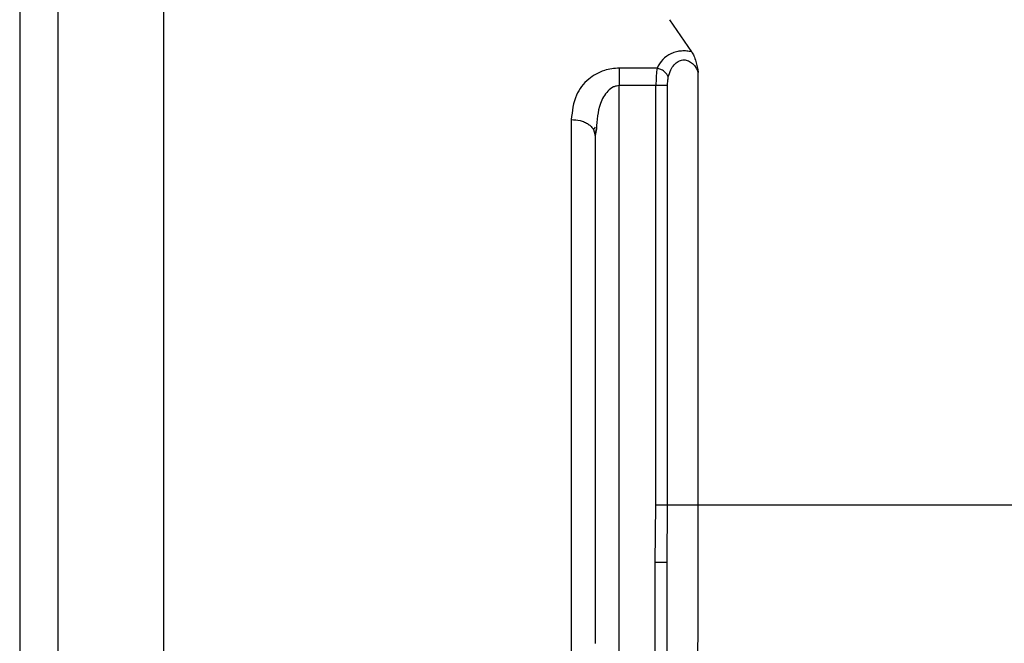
# Model space of a CAD drawing. Header units: inches. Extents: x 170 to 312, y 215 to 248.
# Tile 143 of 256: x 201.0423 to 201.1433, y 243.0921 to 243.156. Entities that reach past the tile are written whole.
import ezdxf

# ---------------------------------------------------------------- set-up
doc = ezdxf.new("R2010")
doc.units = ezdxf.units.IN
doc.header["$LTSCALE"] = 0.25
doc.header["$MEASUREMENT"] = 0
doc.layers.add('STANDARD MOTOR LH', color=7, linetype='Continuous')

msp = doc.modelspace()

# ---------------------------------------------------------------- linework, layer by layer
at = {"layer": 'STANDARD MOTOR LH'}
for p, q in [((201.04621, 243.08562), (201.04621, 243.17822)), ((201.05704, 243.17673), (201.05704, 243.08562)), ((201.11122, 243.15274), (201.10899, 243.15604)), ((201.10767, 243.15106), (201.10379, 243.15106)), ((201.1119, 243.10629), (201.1119, 243.15063)), ((201.10379, 243.05024), (201.10379, 243.14928)), ((201.10755, 243.14928), (201.10379, 243.14928)), ((201.10755, 243.10629), (201.10755, 243.14928)), ((201.10875, 243.10629), (201.10875, 243.14928)), ((201.09887, 243.1458), (201.09887, 243.06598)), ((201.10116, 243.14474), (201.10136, 243.14502)), ((201.10115, 243.14478), (201.10133, 243.14418)), ((201.10144, 243.14484), (201.10133, 243.14418)), ((201.10133, 243.14418), (201.10144, 243.14484)), ((201.10748, 243.10039), (201.10755, 243.10629)), ((201.10871, 243.10039), (201.10875, 243.10629)), ((201.10748, 243.05024), (201.10748, 243.10039)), ((201.10871, 243.05024), (201.10871, 243.10039))]:
    msp.add_line(p, q, dxfattribs=at)
at = {"layer": 'STANDARD MOTOR LH', "flags": 128}
msp.add_lwpolyline([(201.1119, 243.10629), (201.11731, 243.10629), (201.12342, 243.10629), (201.1302, 243.10629), (201.13757, 243.10629), (201.14548, 243.10629), (201.15387, 243.10629), (201.16266, 243.10629), (201.17178, 243.10629), (201.18115, 243.10629), (201.1907, 243.10629), (201.20034, 243.10629), (201.21, 243.10629), (201.2196, 243.10629), (201.22905, 243.10629), (201.23828, 243.10629), (201.2472, 243.10629), (201.25575, 243.10629), (201.26386, 243.10629), (201.27145, 243.10629), (201.27846, 243.10629), (201.28483, 243.10629)], dxfattribs=at)
at = {"layer": 'STANDARD MOTOR LH'}
for points, knots in [([(201.04227, 243.17428), (201.04227, 243.17428), (201.04227, 243.17443), (201.04227, 243.17392), (201.04227, 243.17267), (201.04227, 243.17045), (201.04227, 243.16741), (201.04227, 243.16355), (201.04227, 243.15891), (201.04227, 243.15356), (201.04227, 243.14754), (201.04227, 243.14092), (201.04227, 243.13377), (201.04227, 243.12618), (201.04227, 243.11821), (201.04227, 243.10997), (201.04227, 243.10153), (201.04227, 243.09298), (201.04227, 243.08729), (201.04227, 243.08445)], [0, 0, 0, 0, 0.0000093, 0.0625137, 0.1250082, 0.1875126, 0.250007, 0.3125114, 0.3750059, 0.4375103, 0.5000047, 0.5625089, 0.6250036, 0.6875077, 0.7500024, 0.8125068, 0.8750012, 0.9374981, 1, 1, 1, 1]), ([(201.11122, 243.15274), (201.11105, 243.15277), (201.11072, 243.15284), (201.11017, 243.15284), (201.10964, 243.15276), (201.10893, 243.15251), (201.10814, 243.15196), (201.10783, 243.15138), (201.10767, 243.15106)], [0, 0, 0, 0, 0.108367, 0.215346, 0.327773, 0.444471, 0.703936, 1, 1, 1, 1]), ([(201.11122, 243.15274), (201.1113, 243.15261), (201.11146, 243.15232), (201.1117, 243.1516), (201.11182, 243.15101), (201.1119, 243.15063)], [0, 0, 0, 0, 0.238398, 0.511108, 1, 1, 1, 1]), ([(201.10379, 243.15106), (201.10353, 243.15105), (201.10301, 243.15103), (201.10219, 243.15083), (201.10138, 243.15048), (201.10027, 243.14971), (201.09912, 243.14818), (201.09896, 243.14666), (201.09887, 243.1458)], [0, 0, 0, 0, 0.080039, 0.161769, 0.263768, 0.372437, 0.64375, 1, 1, 1, 1]), ([(201.10767, 243.15106), (201.10764, 243.15083), (201.10758, 243.15046), (201.10756, 243.14982), (201.10756, 243.14946), (201.10755, 243.14928)], [0, 0, 0, 0, 0.460232, 0.720308, 1, 1, 1, 1]), ([(201.10882, 243.15017), (201.10878, 243.15027), (201.10869, 243.15047), (201.10841, 243.15074), (201.10806, 243.15096), (201.1078, 243.15103), (201.10767, 243.15106)], [0, 0, 0, 0, 0.2423588, 0.4990971, 0.756326, 1, 1, 1, 1]), ([(201.10882, 243.15017), (201.10889, 243.15041), (201.10902, 243.15085), (201.10937, 243.1514), (201.10974, 243.15172), (201.11007, 243.15187), (201.1103, 243.15192), (201.11054, 243.15192), (201.11087, 243.15185), (201.11125, 243.15163), (201.11164, 243.1512), (201.11181, 243.15084), (201.1119, 243.15063)], [0, 0, 0, 0, 0.175477, 0.313183, 0.432354, 0.483804, 0.531632, 0.576968, 0.623499, 0.726291, 0.847383, 1, 1, 1, 1]), ([(201.10875, 243.14928), (201.10875, 243.14945), (201.10876, 243.14976), (201.1088, 243.15004), (201.10882, 243.15017)], [0, 0, 0, 0, 0.545704, 1, 1, 1, 1]), ([(201.10379, 243.14928), (201.10369, 243.14927), (201.10348, 243.14925), (201.10306, 243.1491), (201.10238, 243.14856), (201.10159, 243.14711), (201.1015, 243.14573), (201.10144, 243.14484)], [0, 0, 0, 0, 0.051321, 0.105549, 0.23071, 0.507173, 1, 1, 1, 1]), ([(201.09887, 243.1458), (201.09918, 243.14578), (201.09965, 243.14575), (201.10023, 243.14555), (201.10062, 243.14534), (201.10094, 243.14508), (201.10108, 243.14488), (201.10115, 243.14478)], [0, 0, 0, 0, 0.314849, 0.484338, 0.657424, 0.830511, 1, 1, 1, 1]), ([(201.11186, 243.09108), (201.11188, 243.09343), (201.1119, 243.09814), (201.1119, 243.10357), (201.1119, 243.10629)], [0, 0, 0, 0, 0.50058, 1, 1, 1, 1])]:
    msp.add_open_spline(points, degree=3, knots=knots, dxfattribs=at)
for points in [[(201.10379, 243.15106), (201.10379, 243.15094), (201.10379, 243.1507), (201.10379, 243.15025), (201.10379, 243.14978), (201.10379, 243.14944), (201.10379, 243.14928)], [(201.10875, 243.14928), (201.10871, 243.14928), (201.10862, 243.14928), (201.10833, 243.14928), (201.10797, 243.14928), (201.10769, 243.14928), (201.10755, 243.14928)], [(201.10133, 243.14418), (201.10133, 243.14046), (201.10133, 243.13301), (201.10133, 243.12007), (201.10133, 243.10633), (201.10133, 243.09684), (201.10133, 243.09209)], [(201.10755, 243.10629), (201.10769, 243.10629), (201.10797, 243.10629), (201.10833, 243.10629), (201.10862, 243.10629), (201.10871, 243.10629), (201.10875, 243.10629)], [(201.10875, 243.10629), (201.10881, 243.10629), (201.10891, 243.10629), (201.10924, 243.10629), (201.10966, 243.10629), (201.11015, 243.10629), (201.11067, 243.10629), (201.11116, 243.10629), (201.1116, 243.10629), (201.1118, 243.10629), (201.1119, 243.10629)], [(201.10871, 243.10039), (201.10869, 243.10039), (201.10865, 243.10039), (201.10837, 243.10039), (201.10796, 243.10039), (201.10764, 243.10039), (201.10748, 243.10039)]]:
    msp.add_open_spline(points, degree=3, dxfattribs=at)

doc.saveas('drawing.dxf')
